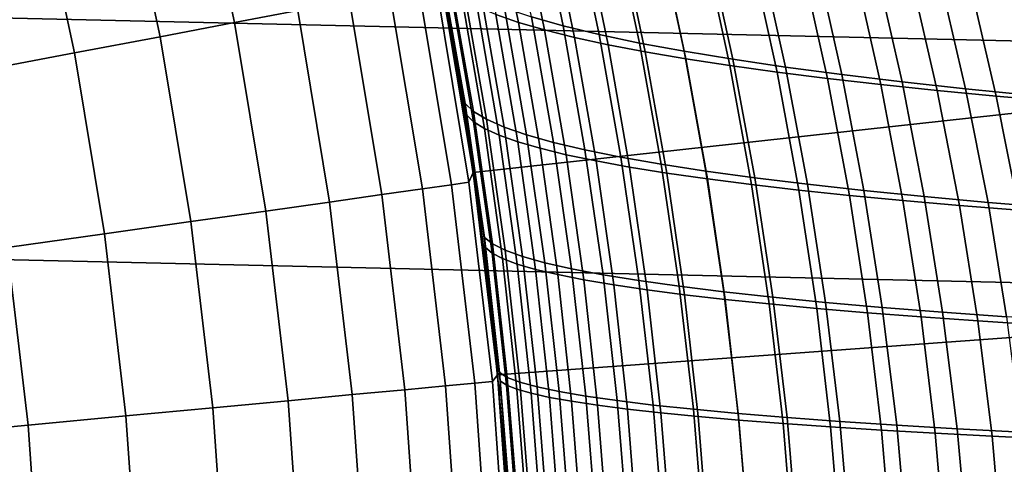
# Model space of a CAD drawing. Header units: metres. Extents: x -28 to 70, y -218 to 27.
# Tile 164 of 246: x 19.45 to 24.5, y 1.63 to 3.92. Entities that reach past the tile are written whole.
import ezdxf

# ---------------------------------------------------------------- set-up
doc = ezdxf.new("R2010")
doc.units = ezdxf.units.M
doc.layers.add('solid_10_261_002_XXX', color=7, linetype='CONTINUOUS')

msp = doc.modelspace()

# ---------------------------------------------------------------- linework, layer by layer
at = {"layer": 'solid_10_261_002_XXX'}
for points in [[(-26.79051, 6.206317, -5), (27.045177, 4.980701, -5), (27.243832, 3.744787, -5), (-27.045177, 4.980701, -5)], [(21.667391, 3.811057, 85.621979), (21.602425, 4.163459), (21.379866, 5.186649), (21.590036, 4.22733, 85.674767)], [(-27.045177, 4.980701, -5), (27.243832, 3.744787, -5), (27.386063, 2.50062, -5), (-27.243832, 3.744787, -5)], [(20.8757, 3.961967, 150.623184), (20.667048, 4.936103, 150.623184), (20.346041, 4.859434, 152.1147), (20.551451, 3.900428, 152.1147)], [(20.551451, 3.900428, 152.1147), (20.346041, 4.859434, 152.1147), (19.967735, 4.76908, 153.591949), (20.169327, 3.827905, 153.591949)], [(26.5534, 4.890393), (21.602425, 4.163459), (21.776041, 3.131092), (26.74847, 3.676799)], [(20.169327, 3.827905, 153.591949), (19.967735, 4.76908, 153.591949), (19.532728, 4.665183, 155.052612), (19.729927, 3.744513, 155.052612)], [(19.729927, 3.744513, 155.052612), (19.532728, 4.665183, 155.052612), (19.041704, 4.547907, 156.494385), (19.233946, 3.650381, 156.494385)], [(21.759266, 4.591171, 140.167343), (21.891735, 3.941542, 140.259369), (22.007309, 3.901879, 139.853271), (21.875742, 4.545463, 139.761856)], [(22.074524, 3.929589, 88.398529), (21.942045, 4.56804, 88.491188), (22.105019, 4.514978, 88.927223), (22.236685, 3.883921, 88.835175)], [(21.875742, 4.545463, 139.761856), (22.007309, 3.901879, 139.853271), (22.141983, 3.862857, 139.452835), (22.011044, 4.500456, 139.361893)], [(22.011044, 4.500456, 139.361893), (22.141983, 3.862857, 139.452835), (22.295601, 3.824579, 139.059052), (22.165031, 4.456275, 138.96846)], [(22.236685, 3.883921, 88.835175), (22.105019, 4.514978, 88.927223), (22.290535, 4.463014, 89.35437), (22.421679, 3.839241, 89.262802)], [(22.165031, 4.456275, 138.96846), (22.295601, 3.824579, 139.059052), (22.467943, 3.787139, 138.672913), (22.337503, 4.413033, 138.58255)], [(22.421679, 3.839241, 89.262802), (22.290535, 4.463014, 89.35437), (22.498087, 4.412257, 89.77137), (22.628979, 3.795637, 89.680168)], [(22.337503, 4.413033, 138.58255), (22.467943, 3.787139, 138.672913), (22.658545, 3.750591, 138.295334), (22.528006, 4.370797, 138.205078)], [(22.628979, 3.795637, 89.680168), (22.498087, 4.412257, 89.77137), (22.727009, 4.362785, 90.177032), (22.857893, 3.753172, 90.086075)], [(22.528006, 4.370797, 138.205078), (22.658545, 3.750591, 138.295334), (22.866877, 3.71498, 137.927185), (22.736032, 4.329624, 137.836945)], [(22.857893, 3.753172, 90.086075), (22.727009, 4.362785, 90.177032), (22.976635, 4.314675, 90.570145), (23.107733, 3.711909, 90.479332)], [(22.736032, 4.329624, 137.836945), (22.866877, 3.71498, 137.927185), (23.092417, 3.680353, 137.569397), (22.961075, 4.289572, 137.47905)], [(23.107733, 3.711909, 90.479332), (22.976635, 4.314675, 90.570145), (23.246296, 4.268003, 90.949501), (23.37781, 3.671912, 90.858734)], [(22.961075, 4.289572, 137.47905), (23.092417, 3.680353, 137.569397), (23.334641, 3.646755, 137.222824), (23.202623, 4.250698, 137.132309)], [(23.202623, 4.250698, 137.132309), (23.334641, 3.646755, 137.222824), (23.593023, 3.614232, 136.888397), (23.460171, 4.213058, 136.797607)], [(23.37781, 3.671912, 90.858734), (23.246296, 4.268003, 90.949501), (23.535324, 4.222848, 91.313889), (23.667433, 3.633241, 91.223099)], [(21.734007, 3.484972, 86.043663), (21.667391, 3.811057, 85.621979), (21.590036, 4.22733, 85.674767), (21.613276, 4.167711, 86.12632)], [(23.460171, 4.213058, 136.797607), (23.593023, 3.614232, 136.888397), (23.867039, 3.582829, 136.567001), (23.733206, 4.176709, 136.475876)], [(23.667433, 3.633241, 91.223099), (23.535324, 4.222848, 91.313889), (23.843054, 4.179286, 91.662109), (23.97591, 3.595961, 91.571228)], [(21.602432, 4.163527, 143.052673), (21.585112, 4.096605, 144.561661), (21.753405, 3.080359, 144.561661), (21.776072, 3.130926, 143.052673)], [(21.79829, 2.972301, 85.533417), (21.776041, 3.131092), (21.602425, 4.163459), (21.736814, 3.392777, 85.574844)], [(21.667391, 3.811057, 85.621979), (21.736814, 3.392777, 85.574844), (21.602425, 4.163459)], [(21.713095, 3.541405, 142.408661), (21.646267, 3.929271, 142.363235), (21.602432, 4.163527, 143.052673), (21.776072, 3.130926, 143.052673)], [(21.658293, 4.119268, 86.588196), (21.776777, 3.444272, 86.506668), (21.734007, 3.484972, 86.043663), (21.613276, 4.167711, 86.12632)], [(23.733206, 4.176709, 136.475876), (23.867039, 3.582829, 136.567001), (24.156164, 3.552592, 136.259506), (24.021223, 4.141709, 136.167999)], [(23.97591, 3.595961, 91.571228), (23.843054, 4.179286, 91.662109), (24.168808, 4.137391, 91.992958), (24.302546, 3.56013, 91.901924)], [(21.753405, 3.080359, 144.561661), (21.585112, 4.096605, 144.561661), (21.496548, 4.079797, 146.086594), (21.66415, 3.067721, 146.086594)], [(21.741482, 3.426405, 142.001022), (21.623571, 4.104546, 141.920517), (21.646267, 3.929271, 142.363235), (21.713095, 3.541405, 142.408661)], [(21.777218, 3.391523, 141.581192), (21.661179, 4.063348, 141.501709), (21.623571, 4.104546, 141.920517), (21.741482, 3.426405, 142.001022)], [(21.776777, 3.444272, 86.506668), (21.658293, 4.119268, 86.588196), (21.727114, 4.071089, 87.047684), (21.843719, 3.40384, 86.967148)], [(24.021223, 4.141709, 136.167999), (24.156164, 3.552592, 136.259506), (24.45982, 3.523551, 135.966797), (24.32366, 4.108097, 135.874832)], [(24.302546, 3.56013, 91.901924), (24.168808, 4.137391, 91.992958), (24.511724, 4.097171, 92.30542), (24.64645, 3.525752, 92.214195)], [(24.32366, 4.108097, 135.874832), (24.45982, 3.523551, 135.966797), (24.777237, 3.49568, 135.689484), (24.639767, 4.075847, 135.597046)], [(21.51507, 3.04661, 147.606766), (21.348619, 4.051722, 147.606766), (21.141562, 4.012424, 149.119751), (21.306396, 3.017062, 149.119751)], [(21.66415, 3.067721, 146.086594), (21.496548, 4.079797, 146.086594), (21.348619, 4.051722, 147.606766), (21.51507, 3.04661, 147.606766)], [(21.661179, 4.063348, 141.501709), (21.777218, 3.391523, 141.581192), (21.832979, 3.356875, 141.163177), (21.718513, 4.022379, 141.084579)], [(21.843719, 3.40384, 86.967148), (21.727114, 4.071089, 87.047684), (21.81955, 4.023318, 87.503456), (21.934624, 3.363792, 87.423775)], [(21.306396, 3.017062, 149.119751), (21.141562, 4.012424, 149.119751), (20.8757, 3.961967, 150.623184), (21.038462, 2.979121, 150.623184)], [(21.718513, 4.022379, 141.084579), (21.832979, 3.356875, 141.163177), (21.908598, 3.322544, 140.747971), (21.795418, 3.981743, 140.670135)], [(21.934624, 3.363792, 87.423775), (21.81955, 4.023318, 87.503456), (21.935417, 3.976103, 87.954178), (22.04928, 3.324248, 87.875221)], [(21.038462, 2.979121, 150.623184), (20.8757, 3.961967, 150.623184), (20.551451, 3.900428, 152.1147), (20.711683, 2.932848, 152.1147)], [(21.795418, 3.981743, 140.670135), (21.908598, 3.322544, 140.747971), (22.003899, 3.288613, 140.336578), (21.891735, 3.941542, 140.259369)], [(21.891735, 3.941542, 140.259369), (22.003899, 3.288613, 140.336578), (22.118715, 3.255163, 139.929962), (22.007309, 3.901879, 139.853271)], [(22.04928, 3.324248, 87.875221), (21.935417, 3.976103, 87.954178), (22.074524, 3.929589, 88.398529), (22.187481, 3.285326, 88.320175)], [(20.711683, 2.932848, 152.1147), (20.551451, 3.900428, 152.1147), (20.169327, 3.827905, 153.591949), (20.32658, 2.878316, 153.591949)], [(22.007309, 3.901879, 139.853271), (22.118715, 3.255163, 139.929962), (22.252872, 3.222278, 139.529129), (22.141983, 3.862857, 139.452835)], [(22.187481, 3.285326, 88.320175), (22.074524, 3.929589, 88.398529), (22.236685, 3.883921, 88.835175), (22.349014, 3.247145, 88.757301)], [(22.141983, 3.862857, 139.452835), (22.252872, 3.222278, 139.529129), (22.406202, 3.19004, 139.135071), (22.295601, 3.824579, 139.059052)], [(22.349014, 3.247145, 88.757301), (22.236685, 3.883921, 88.835175), (22.421679, 3.839241, 89.262802), (22.533638, 3.209819, 89.185287)], [(20.32658, 2.878316, 153.591949), (20.169327, 3.827905, 153.591949), (19.729927, 3.744513, 155.052612), (19.883755, 2.815611, 155.052612)], [(21.734007, 3.484972, 86.043663), (21.736814, 3.392777, 85.574844), (21.667391, 3.811057, 85.621979)], [(22.295601, 3.824579, 139.059052), (22.406202, 3.19004, 139.135071), (22.578468, 3.158523, 138.748764), (22.467943, 3.787139, 138.672913)], [(22.533638, 3.209819, 89.185287), (22.421679, 3.839241, 89.262802), (22.628979, 3.795637, 89.680168), (22.740803, 3.17342, 89.602905)], [(22.740803, 3.17342, 89.602905), (22.628979, 3.795637, 89.680168), (22.857893, 3.753172, 90.086075), (22.969801, 3.137998, 90.008972)], [(-27.243832, 3.744787, -5), (27.386063, 2.50062, -5), (27.471458, 1.25229, -5), (-27.386063, 2.50062, -5)], [(19.883755, 2.815611, 155.052612), (19.729927, 3.744513, 155.052612), (19.233946, 3.650381, 156.494385), (19.383907, 2.74483, 156.494385)], [(22.467943, 3.787139, 138.672913), (22.578468, 3.158523, 138.748764), (22.76919, 3.127771, 138.371109), (22.658545, 3.750591, 138.295334)], [(22.658545, 3.750591, 138.295334), (22.76919, 3.127771, 138.371109), (22.977829, 3.097819, 138.002991), (22.866877, 3.71498, 137.927185)], [(22.969801, 3.137998, 90.008972), (22.857893, 3.753172, 90.086075), (23.107733, 3.711909, 90.479332), (23.219919, 3.103603, 90.402298)], [(22.866877, 3.71498, 137.927185), (22.977829, 3.097819, 138.002991), (23.203846, 3.068702, 137.645294), (23.092417, 3.680353, 137.569397)], [(23.219919, 3.103603, 90.402298), (23.107733, 3.711909, 90.479332), (23.37781, 3.671912, 90.858734), (23.49045, 3.070285, 90.781693)], [(26.74847, 3.676799), (21.776041, 3.131092), (21.900391, 2.091062), (26.888151, 2.454919)], [(23.092417, 3.680353, 137.569397), (23.203846, 3.068702, 137.645294), (23.446701, 3.040457, 137.29892), (23.334641, 3.646755, 137.222824)], [(23.334641, 3.646755, 137.222824), (23.446701, 3.040457, 137.29892), (23.705854, 3.013118, 136.964737), (23.593023, 3.614232, 136.888397)], [(23.49045, 3.070285, 90.781693), (23.37781, 3.671912, 90.858734), (23.667433, 3.633241, 91.223099), (23.78068, 3.038095, 91.145981)], [(23.593023, 3.614232, 136.888397), (23.705854, 3.013118, 136.964737), (23.980768, 2.986722, 136.643661), (23.867039, 3.582829, 136.567001)], [(23.78068, 3.038095, 91.145981), (23.667433, 3.633241, 91.223099), (23.97591, 3.595961, 91.571228), (24.089901, 3.007083, 91.493973)], [(24.089901, 3.007083, 91.493973), (23.97591, 3.595961, 91.571228), (24.302546, 3.56013, 91.901924), (24.417393, 2.977295, 91.824486)], [(21.773073, 3.151709, 142.449173), (21.713095, 3.541405, 142.408661), (21.776072, 3.130926, 143.052673)], [(21.741482, 3.426405, 142.001022), (21.713095, 3.541405, 142.408661), (21.773073, 3.151709, 142.449173)], [(23.867039, 3.582829, 136.567001), (23.980768, 2.986722, 136.643661), (24.270905, 2.961303, 136.336548), (24.156164, 3.552592, 136.259506)], [(24.156164, 3.552592, 136.259506), (24.270905, 2.961303, 136.336548), (24.575666, 2.936885, 136.044235), (24.45982, 3.523551, 135.966797)], [(24.417393, 2.977295, 91.824486), (24.302546, 3.56013, 91.901924), (24.64645, 3.525752, 92.214195), (24.762245, 2.948732, 92.136528)], [(24.45982, 3.523551, 135.966797), (24.575666, 2.936885, 136.044235), (24.894272, 2.913442, 135.767395), (24.777237, 3.49568, 135.689484)], [(21.734007, 3.484972, 86.043663), (21.833418, 2.796387, 85.976212), (21.79829, 2.972301, 85.533417), (21.736814, 3.392777, 85.574844)], [(21.776777, 3.444272, 86.506668), (21.874336, 2.763619, 86.440109), (21.833418, 2.796387, 85.976212), (21.734007, 3.484972, 86.043663)], [(21.874336, 2.763619, 86.440109), (21.776777, 3.444272, 86.506668), (21.843719, 3.40384, 86.967148), (21.939745, 2.731094, 86.901367)], [(21.741482, 3.426405, 142.001022), (21.773073, 3.151709, 142.449173), (21.826143, 2.760334, 142.484787), (21.838087, 2.744856, 142.06636)], [(21.872257, 2.716545, 141.645691), (21.777218, 3.391523, 141.581192), (21.741482, 3.426405, 142.001022), (21.838087, 2.744856, 142.06636)], [(21.777218, 3.391523, 141.581192), (21.872257, 2.716545, 141.645691), (21.926706, 2.688452, 141.226929), (21.832979, 3.356875, 141.163177)], [(21.939745, 2.731094, 86.901367), (21.843719, 3.40384, 86.967148), (21.934624, 3.363792, 87.423775), (22.029411, 2.698904, 87.358665)], [(21.832979, 3.356875, 141.163177), (21.926706, 2.688452, 141.226929), (22.001251, 2.660641, 140.811096), (21.908598, 3.322544, 140.747971)], [(22.029411, 2.698904, 87.358665), (21.934624, 3.363792, 87.423775), (22.04928, 3.324248, 87.875221), (22.14311, 2.667144, 87.810677)], [(21.908598, 3.322544, 140.747971), (22.001251, 2.660641, 140.811096), (22.095711, 2.633176, 140.39917), (22.003899, 3.288613, 140.336578)], [(22.003899, 3.288613, 140.336578), (22.095711, 2.633176, 140.39917), (22.209898, 2.60612, 139.992126), (22.118715, 3.255163, 139.929962)], [(22.14311, 2.667144, 87.810677), (22.04928, 3.324248, 87.875221), (22.187481, 3.285326, 88.320175), (22.280609, 2.635906, 88.256081)], [(22.280609, 2.635906, 88.256081), (22.187481, 3.285326, 88.320175), (22.349014, 3.247145, 88.757301), (22.441683, 2.605284, 88.693565)], [(22.118715, 3.255163, 139.929962), (22.209898, 2.60612, 139.992126), (22.343634, 2.579536, 139.590973), (22.252872, 3.222278, 139.529129)], [(22.441683, 2.605284, 88.693565), (22.349014, 3.247145, 88.757301), (22.533638, 3.209819, 89.185287), (22.626064, 2.575366, 89.121811)], [(22.252872, 3.222278, 139.529129), (22.343634, 2.579536, 139.590973), (22.496731, 2.553489, 139.196686), (22.406202, 3.19004, 139.135071)], [(22.406202, 3.19004, 139.135071), (22.496731, 2.553489, 139.196686), (22.668945, 2.528034, 138.810242), (22.578468, 3.158523, 138.748764)], [(22.626064, 2.575366, 89.121811), (22.533638, 3.209819, 89.185287), (22.740803, 3.17342, 89.602905), (22.833189, 2.54621, 89.539597)], [(21.826143, 2.760334, 142.484787), (21.773073, 3.151709, 142.449173), (21.776072, 3.130926, 143.052673)], [(22.578468, 3.158523, 138.748764), (22.668945, 2.528034, 138.810242), (22.859783, 2.503206, 138.432526), (22.76919, 3.127771, 138.371109)], [(22.833189, 2.54621, 89.539597), (22.740803, 3.17342, 89.602905), (22.969801, 3.137998, 90.008972), (23.06233, 2.517855, 89.945747)], [(23.06233, 2.517855, 89.945747), (22.969801, 3.137998, 90.008972), (23.219919, 3.103603, 90.402298), (23.312757, 2.490339, 90.339088)], [(21.776072, 3.130926, 143.052673), (21.753405, 3.080359, 144.561661), (21.873878, 2.057343, 144.561661), (21.900383, 2.091233, 143.052673)], [(21.934011, 1.702684, 85.442795), (21.900391, 2.091062), (21.776041, 3.131092), (21.896961, 2.126761, 85.467445)], [(21.851702, 2.550123, 85.497635), (21.896961, 2.126761, 85.467445), (21.776041, 3.131092)], [(21.79829, 2.972301, 85.533417), (21.851702, 2.550123, 85.497635), (21.776041, 3.131092)], [(21.872217, 2.367716, 142.515564), (21.826143, 2.760334, 142.484787), (21.776072, 3.130926, 143.052673), (21.900383, 2.091233, 143.052673)], [(22.76919, 3.127771, 138.371109), (22.859783, 2.503206, 138.432526), (23.068693, 2.479029, 138.064453), (22.977829, 3.097819, 138.002991)], [(22.977829, 3.097819, 138.002991), (23.068693, 2.479029, 138.064453), (23.295124, 2.455532, 137.706863), (23.203846, 3.068702, 137.645294)], [(23.312757, 2.490339, 90.339088), (23.219919, 3.103603, 90.402298), (23.49045, 3.070285, 90.781693), (23.583746, 2.463702, 90.71843)], [(21.634224, 2.034802, 147.606766), (21.51507, 3.04661, 147.606766), (21.306396, 3.017062, 149.119751), (21.424395, 2.015067, 149.119751)], [(21.78413, 2.048901, 146.086594), (21.66415, 3.067721, 146.086594), (21.51507, 3.04661, 147.606766), (21.634224, 2.034802, 147.606766)], [(21.873878, 2.057343, 144.561661), (21.753405, 3.080359, 144.561661), (21.66415, 3.067721, 146.086594), (21.78413, 2.048901, 146.086594)], [(23.203846, 3.068702, 137.645294), (23.295124, 2.455532, 137.706863), (23.538523, 2.432739, 137.360657), (23.446701, 3.040457, 137.29892)], [(23.446701, 3.040457, 137.29892), (23.538523, 2.432739, 137.360657), (23.798342, 2.410678, 137.026703), (23.705854, 3.013118, 136.964737)], [(23.583746, 2.463702, 90.71843), (23.49045, 3.070285, 90.781693), (23.78068, 3.038095, 91.145981), (23.874563, 2.437983, 91.082611)], [(23.874563, 2.437983, 91.082611), (23.78068, 3.038095, 91.145981), (24.089901, 3.007083, 91.493973), (24.184483, 2.41322, 91.430435)], [(21.424395, 2.015067, 149.119751), (21.306396, 3.017062, 149.119751), (21.038462, 2.979121, 150.623184), (21.154976, 1.989726, 150.623184)], [(23.705854, 3.013118, 136.964737), (23.798342, 2.410678, 137.026703), (24.074028, 2.389375, 136.705902), (23.980768, 2.986722, 136.643661)], [(23.980768, 2.986722, 136.643661), (24.074028, 2.389375, 136.705902), (24.365028, 2.368857, 136.399124), (24.270905, 2.961303, 136.336548)], [(24.184483, 2.41322, 91.430435), (24.089901, 3.007083, 91.493973), (24.417393, 2.977295, 91.824486), (24.512768, 2.389451, 91.760757)], [(20.826389, 1.958821, 152.1147), (20.711683, 2.932848, 152.1147), (20.32658, 2.878316, 153.591949), (20.439152, 1.9224, 153.591949)], [(21.154976, 1.989726, 150.623184), (21.038462, 2.979121, 150.623184), (20.711683, 2.932848, 152.1147), (20.826389, 1.958821, 152.1147)], [(21.833418, 2.796387, 85.976212), (21.851702, 2.550123, 85.497635), (21.79829, 2.972301, 85.533417)], [(24.270905, 2.961303, 136.336548), (24.365028, 2.368857, 136.399124), (24.670738, 2.349139, 136.107178), (24.575666, 2.936885, 136.044235)], [(24.512768, 2.389451, 91.760757), (24.417393, 2.977295, 91.824486), (24.762245, 2.948732, 92.136528), (24.85849, 2.366672, 92.072578)], [(20.439152, 1.9224, 153.591949), (20.32658, 2.878316, 153.591949), (19.883755, 2.815611, 155.052612), (19.993876, 1.880519, 155.052612)], [(19.993876, 1.880519, 155.052612), (19.883755, 2.815611, 155.052612), (19.383907, 2.74483, 156.494385), (19.491259, 1.833246, 156.494385)], [(21.833418, 2.796387, 85.976212), (21.911226, 2.102776, 85.923859), (21.896961, 2.126761, 85.467445), (21.851702, 2.550123, 85.497635)], [(21.874336, 2.763619, 86.440109), (21.950697, 2.078084, 86.388428), (21.911226, 2.102776, 85.923859), (21.833418, 2.796387, 85.976212)], [(19.491259, 1.833246, 156.494385), (19.383907, 2.74483, 156.494385), (18.827824, 2.666087, 157.914993), (18.932095, 1.780654, 157.914993)], [(21.913338, 2.060668, 142.116776), (21.838087, 2.744856, 142.06636), (21.826143, 2.760334, 142.484787), (21.872217, 2.367716, 142.515564)], [(21.946259, 2.039182, 141.695404), (21.872257, 2.716545, 141.645691), (21.838087, 2.744856, 142.06636), (21.913338, 2.060668, 142.116776)], [(21.950697, 2.078084, 86.388428), (21.874336, 2.763619, 86.440109), (21.939745, 2.731094, 86.901367), (22.014917, 2.05359, 86.850273)], [(22.014917, 2.05359, 86.850273), (21.939745, 2.731094, 86.901367), (22.029411, 2.698904, 87.358665), (22.10364, 2.029361, 87.30806)], [(21.872257, 2.716545, 141.645691), (21.946259, 2.039182, 141.695404), (21.99966, 2.017881, 141.276062), (21.926706, 2.688452, 141.226929)], [(21.926706, 2.688452, 141.226929), (21.99966, 2.017881, 141.276062), (22.073345, 1.99681, 140.859711), (22.001251, 2.660641, 140.811096)], [(22.10364, 2.029361, 87.30806), (22.029411, 2.698904, 87.358665), (22.14311, 2.667144, 87.810677), (22.216619, 2.005469, 87.760483)], [(22.001251, 2.660641, 140.811096), (22.073345, 1.99681, 140.859711), (22.167124, 1.976016, 140.447342), (22.095711, 2.633176, 140.39917)], [(22.095711, 2.633176, 140.39917), (22.167124, 1.976016, 140.447342), (22.280804, 1.955544, 140.039963), (22.209898, 2.60612, 139.992126)], [(22.216619, 2.005469, 87.760483), (22.14311, 2.667144, 87.810677), (22.280609, 2.635906, 88.256081), (22.353609, 1.981982, 88.206215)], [(22.353609, 1.981982, 88.206215), (22.280609, 2.635906, 88.256081), (22.441683, 2.605284, 88.693565), (22.514368, 1.95897, 88.643944)], [(22.209898, 2.60612, 139.992126), (22.280804, 1.955544, 140.039963), (22.41419, 1.935439, 139.638535), (22.343634, 2.579536, 139.590973)], [(22.343634, 2.579536, 139.590973), (22.41419, 1.935439, 139.638535), (22.567091, 1.915748, 139.244064), (22.496731, 2.553489, 139.196686)], [(22.514368, 1.95897, 88.643944), (22.441683, 2.605284, 88.693565), (22.626064, 2.575366, 89.121811), (22.698614, 1.936499, 89.072357)], [(22.496731, 2.553489, 139.196686), (22.567091, 1.915748, 139.244064), (22.73925, 1.896512, 138.857513), (22.668945, 2.528034, 138.810242)], [(22.698614, 1.936499, 89.072357), (22.626064, 2.575366, 89.121811), (22.833189, 2.54621, 89.539597), (22.905764, 1.914611, 89.490242)], [(22.668945, 2.528034, 138.810242), (22.73925, 1.896512, 138.857513), (22.930166, 1.877753, 138.479767), (22.859783, 2.503206, 138.432526)], [(22.905764, 1.914611, 89.490242), (22.833189, 2.54621, 89.539597), (23.06233, 2.517855, 89.945747), (23.135078, 1.893336, 89.896423)], [(-27.386063, 2.50062, -5), (27.471458, 1.25229, -5), (27.5, 0, -5), (-27.471458, 1.25229, -5)], [(22.859783, 2.503206, 138.432526), (22.930166, 1.877753, 138.479767), (23.139277, 1.859489, 138.111694), (23.068693, 2.479029, 138.064453)], [(23.135078, 1.893336, 89.896423), (23.06233, 2.517855, 89.945747), (23.312757, 2.490339, 90.339088), (23.385815, 1.872702, 90.289734)], [(23.068693, 2.479029, 138.064453), (23.139277, 1.859489, 138.111694), (23.36602, 1.84174, 137.754196), (23.295124, 2.455532, 137.706863)], [(23.385815, 1.872702, 90.289734), (23.312757, 2.490339, 90.339088), (23.583746, 2.463702, 90.71843), (23.657227, 1.852739, 90.669006)], [(26.888151, 2.454919), (21.900391, 2.091062), (21.97504, 1.047392), (26.971992, 1.229335)], [(23.295124, 2.455532, 137.706863), (23.36602, 1.84174, 137.754196), (23.609838, 1.824523, 137.408127), (23.538523, 2.432739, 137.360657)], [(23.538523, 2.432739, 137.360657), (23.609838, 1.824523, 137.408127), (23.870171, 1.807857, 137.074356), (23.798342, 2.410678, 137.026703)], [(23.657227, 1.852739, 90.669006), (23.583746, 2.463702, 90.71843), (23.874563, 2.437983, 91.082611), (23.948572, 1.833475, 91.033058)], [(23.948572, 1.833475, 91.033058), (23.874563, 2.437983, 91.082611), (24.184483, 2.41322, 91.430435), (24.259109, 1.81494, 91.380737)], [(23.798342, 2.410678, 137.026703), (23.870171, 1.807857, 137.074356), (24.146454, 1.79176, 136.753769), (24.074028, 2.389375, 136.705902)], [(24.074028, 2.389375, 136.705902), (24.146454, 1.79176, 136.753769), (24.438128, 1.776251, 136.44725), (24.365028, 2.368857, 136.399124)], [(24.259109, 1.81494, 91.380737), (24.184483, 2.41322, 91.430435), (24.512768, 2.389451, 91.760757), (24.588083, 1.797161, 91.710869)], [(21.911234, 1.974289, 142.541565), (21.872217, 2.367716, 142.515564), (21.900383, 2.091233, 143.052673)], [(21.913338, 2.060668, 142.116776), (21.872217, 2.367716, 142.515564), (21.911234, 1.974289, 142.541565)], [(24.365028, 2.368857, 136.399124), (24.438128, 1.776251, 136.44725), (24.744577, 1.76134, 136.155609), (24.670738, 2.349139, 136.107178)], [(21.911226, 2.102776, 85.923859), (21.967152, 1.40496, 85.886543), (21.934011, 1.702684, 85.442795), (21.896961, 2.126761, 85.467445)], [(21.900383, 2.091233, 143.052673), (21.873878, 2.057343, 144.561661), (21.946268, 1.029803, 144.561661), (21.975082, 1.046802, 143.052673)], [(21.943163, 1.58038, 142.56282), (21.911234, 1.974289, 142.541565), (21.900383, 2.091233, 143.052673), (21.975082, 1.046802, 143.052673)], [(21.983482, 0.852363, 85.410233), (21.97504, 1.047392), (21.900391, 2.091062), (21.962856, 1.277858, 85.423721)], [(21.934011, 1.702684, 85.442795), (21.962856, 1.277858, 85.423721), (21.900391, 2.091062)], [(21.950697, 2.078084, 86.388428), (22.005587, 1.388445, 86.351562), (21.967152, 1.40496, 85.886543), (21.911226, 2.102776, 85.923859)], [(22.005587, 1.388445, 86.351562), (21.950697, 2.078084, 86.388428), (22.014917, 2.05359, 86.850273), (22.068964, 1.372066, 86.813789)], [(21.70582, 1.01852, 147.606766), (21.634224, 2.034802, 147.606766), (21.424395, 2.015067, 149.119751), (21.495298, 1.008642, 149.119751)], [(21.856222, 1.025578, 146.086594), (21.78413, 2.048901, 146.086594), (21.634224, 2.034802, 147.606766), (21.70582, 1.01852, 147.606766)], [(21.946268, 1.029803, 144.561661), (21.873878, 2.057343, 144.561661), (21.78413, 2.048901, 146.086594), (21.856222, 1.025578, 146.086594)], [(21.967171, 1.374611, 142.152496), (21.913338, 2.060668, 142.116776), (21.911234, 1.974289, 142.541565), (21.943163, 1.58038, 142.56282)], [(21.999178, 1.360176, 141.730591), (21.946259, 2.039182, 141.695404), (21.913338, 2.060668, 142.116776), (21.967171, 1.374611, 142.152496)], [(21.946259, 2.039182, 141.695404), (21.999178, 1.360176, 141.730591), (22.051804, 1.345878, 141.310776), (21.99966, 2.017881, 141.276062)], [(22.068964, 1.372066, 86.813789), (22.014917, 2.05359, 86.850273), (22.10364, 2.029361, 87.30806), (22.157028, 1.35587, 87.271904)], [(22.157028, 1.35587, 87.271904), (22.10364, 2.029361, 87.30806), (22.216619, 2.005469, 87.760483), (22.269518, 1.339901, 87.724586)], [(21.224987, 0.995958, 150.623184), (21.154976, 1.989726, 150.623184), (20.826389, 1.958821, 152.1147), (20.895313, 0.980488, 152.1147)], [(21.495298, 1.008642, 149.119751), (21.424395, 2.015067, 149.119751), (21.154976, 1.989726, 150.623184), (21.224987, 0.995958, 150.623184)], [(21.99966, 2.017881, 141.276062), (22.051804, 1.345878, 141.310776), (22.124847, 1.331745, 140.894028), (22.073345, 1.99681, 140.859711)], [(22.073345, 1.99681, 140.859711), (22.124847, 1.331745, 140.894028), (22.218111, 1.317806, 140.481339), (22.167124, 1.976016, 140.447342)], [(22.167124, 1.976016, 140.447342), (22.218111, 1.317806, 140.481339), (22.331396, 1.304091, 140.073685), (22.280804, 1.955544, 140.039963)], [(22.269518, 1.339901, 87.724586), (22.216619, 2.005469, 87.760483), (22.353609, 1.981982, 88.206215), (22.406178, 1.324209, 88.170525)], [(22.406178, 1.324209, 88.170525), (22.353609, 1.981982, 88.206215), (22.514368, 1.95897, 88.643944), (22.56675, 1.308838, 88.608406)], [(20.506794, 0.962258, 153.591949), (20.439152, 1.9224, 153.591949), (19.993876, 1.880519, 155.052612), (20.060043, 0.941294, 155.052612)], [(20.895313, 0.980488, 152.1147), (20.826389, 1.958821, 152.1147), (20.439152, 1.9224, 153.591949), (20.506794, 0.962258, 153.591949)], [(22.280804, 1.955544, 140.039963), (22.331396, 1.304091, 140.073685), (22.464504, 1.290629, 139.672058), (22.41419, 1.935439, 139.638535)], [(22.41419, 1.935439, 139.638535), (22.464504, 1.290629, 139.672058), (22.617233, 1.277448, 139.277435), (22.567091, 1.915748, 139.244064)], [(22.56675, 1.308838, 88.608406), (22.514368, 1.95897, 88.643944), (22.698614, 1.936499, 89.072357), (22.75094, 1.293834, 89.036911)], [(22.75094, 1.293834, 89.036911), (22.698614, 1.936499, 89.072357), (22.905764, 1.914611, 89.490242), (22.958157, 1.279226, 89.454842)], [(20.060043, 0.941294, 155.052612), (19.993876, 1.880519, 155.052612), (19.491259, 1.833246, 156.494385), (19.555765, 0.917632, 156.494385)], [(22.567091, 1.915748, 139.244064), (22.617233, 1.277448, 139.277435), (22.789322, 1.264574, 138.890778), (22.73925, 1.896512, 138.857513)], [(22.73925, 1.896512, 138.857513), (22.789322, 1.264574, 138.890778), (22.980263, 1.252023, 138.512985), (22.930166, 1.877753, 138.479767)], [(22.958157, 1.279226, 89.454842), (22.905764, 1.914611, 89.490242), (23.135078, 1.893336, 89.896423), (23.187647, 1.265033, 89.861023)], [(22.930166, 1.877753, 138.479767), (22.980263, 1.252023, 138.512985), (23.189487, 1.239803, 138.144928), (23.139277, 1.859489, 138.111694)], [(23.187647, 1.265033, 89.861023), (23.135078, 1.893336, 89.896423), (23.385815, 1.872702, 90.289734), (23.438654, 1.251275, 90.254288)], [(23.438654, 1.251275, 90.254288), (23.385815, 1.872702, 90.289734), (23.657227, 1.852739, 90.669006), (23.710424, 1.237973, 90.633476)], [(19.555765, 0.917632, 156.494385), (19.491259, 1.833246, 156.494385), (18.932095, 1.780654, 157.914993), (18.994749, 0.891307, 157.914993)], [(23.139277, 1.859489, 138.111694), (23.189487, 1.239803, 138.144928), (23.416428, 1.227927, 137.787476), (23.36602, 1.84174, 137.754196)], [(23.36602, 1.84174, 137.754196), (23.416428, 1.227927, 137.787476), (23.660517, 1.216406, 137.441483), (23.609838, 1.824523, 137.408127)], [(23.609838, 1.824523, 137.408127), (23.660517, 1.216406, 137.441483), (23.921188, 1.205251, 137.107849), (23.870171, 1.807857, 137.074356)], [(23.710424, 1.237973, 90.633476), (23.657227, 1.852739, 90.669006), (23.948572, 1.833475, 91.033058), (24.002203, 1.225145, 90.997421)], [(24.002203, 1.225145, 90.997421), (23.948572, 1.833475, 91.033058), (24.259109, 1.81494, 91.380737), (24.313234, 1.212812, 91.344963)], [(23.870171, 1.807857, 137.074356), (23.921188, 1.205251, 137.107849), (24.197872, 1.194473, 136.78743), (24.146454, 1.79176, 136.753769)], [(24.146454, 1.79176, 136.753769), (24.197872, 1.194473, 136.78743), (24.490002, 1.184083, 136.481079), (24.438128, 1.776251, 136.44725)], [(24.313234, 1.212812, 91.344963), (24.259109, 1.81494, 91.380737), (24.588083, 1.797161, 91.710869), (24.642759, 1.200993, 91.674942)], [(24.438128, 1.776251, 136.44725), (24.490002, 1.184083, 136.481079), (24.796957, 1.174086, 136.189651), (24.744577, 1.76134, 136.155609)], [(21.967152, 1.40496, 85.886543), (21.962856, 1.277858, 85.423721), (21.934011, 1.702684, 85.442795)]]:
    msp.add_3dface(points, dxfattribs=at)

doc.saveas('drawing.dxf')
